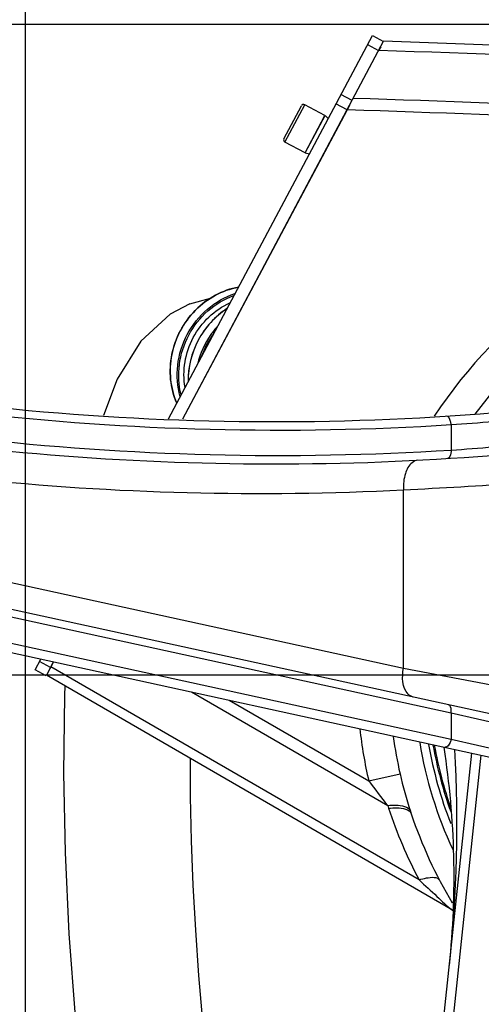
# Model space of a CAD drawing. Header units: millimetres. Extents: x 0 to 11890, y 0 to 8410.
# Tile 87 of 104: x 5937 to 6046, y 5726 to 5959. Entities that reach past the tile are written whole.
import ezdxf

# ---------------------------------------------------------------- set-up
doc = ezdxf.new("R2010")
doc.units = ezdxf.units.MM
doc.header["$LTSCALE"] = 653.95
doc.layers.get('0').update_dxf_attribs({"linetype": 'CONTINUOUS'})
for name, color, linetype in [('304102000079DXF_CONTINUOUS_LINE', 7, 'CONTINUOUS'), ('304102000082DXF_CONTINUOUS_LINE', 7, 'CONTINUOUS'), ('304102000231DXF_CONTINUOUS_LINE', 7, 'CONTINUOUS'), ('304105000173DXF_CONTINUOUS_LINE', 7, 'CONTINUOUS'), ('304109000002DXF_CONTINUOUS_LINE', 7, 'CONTINUOUS'), ('304301000041DXF_CONTINUOUS_LINE', 7, 'CONTINUOUS'), ('501023000078DXF_CONTINUOUS_LINE', 7, 'CONTINUOUS'), ('604006000006DXF_CONTINUOUS_LINE', 7, 'CONTINUOUS'), ('RB30-1-B-JSZL_DXF_DIMENSION', 7, 'CONTINUOUS'), ('RB30-1-BXIANDXF_CONTINUOUS_LINE', 7, 'CONTINUOUS')]:
    doc.layers.add(name, color=color, linetype=linetype)
doc.styles.get("Standard").update_dxf_attribs({"font": 'txt', "width": 0.7})
doc.dimstyles.new('DIMSTYLE_10', dxfattribs={"dimtxt": 70, "dimasz": 50, "dimexe": 1.5, "dimexo": 0, "dimgap": 1.75, "dimtad": 1, "dimdsep": 46, "dimtxsty": 'Standard', "dimblk": '_FILLED', "dimblk1": '_FILLED', "dimblk2": '_FILLED', "dimcen": 0.09, "dimclrt": 5, "dimazin": 2, "dimtp": 1.2, "dimtm": 1.2, "dimtfac": 1, "dimtofl": 0, "dimtmove": 0, "dimatfit": 3, "dimldrblk": '_FILLED', "dimfxl": 0, "dimtolj": 1, "dimarcsym": 0})
doc.dimstyles.new('DIMSTYLE_13', dxfattribs={"dimtxt": 70, "dimasz": 50, "dimexe": 1.5, "dimexo": 0, "dimgap": 1.75, "dimtad": 1, "dimdec": 1, "dimdsep": 46, "dimtxsty": 'Standard', "dimblk": '_FILLED', "dimblk1": '_FILLED', "dimblk2": '_FILLED', "dimcen": 0.09, "dimclrt": 5, "dimazin": 2, "dimtp": 1.2, "dimtm": 1.2, "dimtfac": 1, "dimtdec": 1, "dimtofl": 0, "dimtmove": 0, "dimatfit": 3, "dimldrblk": '_FILLED', "dimfxl": 0, "dimtolj": 1, "dimarcsym": 0})
doc.dimstyles.new('DIMSTYLE_3', dxfattribs={"dimtxt": 70, "dimasz": 50, "dimexe": 1.5, "dimexo": 0, "dimgap": 1.75, "dimtad": 0, "dimtih": 1, "dimtoh": 1, "dimdec": 1, "dimdsep": 46, "dimtxsty": 'Standard', "dimblk": '_FILLED', "dimblk1": '_FILLED', "dimblk2": '_FILLED', "dimcen": 0.09, "dimclrt": 5, "dimazin": 2, "dimtp": 0.8, "dimtm": 0.8, "dimtfac": 1, "dimtdec": 1, "dimtofl": 0, "dimtmove": 0, "dimatfit": 3, "dimldrblk": '_FILLED', "dimfxl": 0, "dimtolj": 1, "dimarcsym": 0})
doc.dimstyles.new('DIMSTYLE_4', dxfattribs={"dimtxt": 70, "dimasz": 50, "dimexe": 1.5, "dimexo": 0, "dimgap": 1.75, "dimtad": 0, "dimtih": 1, "dimtoh": 1, "dimdsep": 46, "dimtxsty": 'Standard', "dimblk": '_FILLED', "dimblk1": '_FILLED', "dimblk2": '_FILLED', "dimcen": 0.09, "dimclrt": 5, "dimazin": 2, "dimtp": 0.1, "dimtm": 0.1, "dimtfac": 1, "dimtofl": 0, "dimtmove": 0, "dimatfit": 3, "dimldrblk": '_FILLED', "dimfxl": 0, "dimtolj": 1, "dimarcsym": 0})
doc.dimstyles.new('DIMSTYLE_5', dxfattribs={"dimtxt": 70, "dimasz": 50, "dimexe": 1.5, "dimexo": 0, "dimgap": 1.75, "dimtad": 0, "dimtih": 1, "dimtoh": 1, "dimdsep": 46, "dimtxsty": 'Standard', "dimblk": '_FILLED', "dimblk1": '_FILLED', "dimblk2": '_FILLED', "dimcen": 0.09, "dimclrt": 5, "dimazin": 2, "dimtp": 1.2, "dimtm": 1.2, "dimtfac": 1, "dimtofl": 0, "dimtmove": 0, "dimatfit": 3, "dimldrblk": '_FILLED', "dimfxl": 0, "dimtolj": 1, "dimarcsym": 0})
doc.dimstyles.new('DIMSTYLE_8', dxfattribs={"dimtxt": 70, "dimasz": 50, "dimexe": 1.5, "dimexo": 0, "dimgap": 1.75, "dimtad": 1, "dimdsep": 46, "dimtxsty": 'Standard', "dimblk": '_FILLED', "dimblk1": '_FILLED', "dimblk2": '_FILLED', "dimcen": 0.09, "dimclrt": 5, "dimazin": 2, "dimtp": 0.8, "dimtm": 0.8, "dimtfac": 1, "dimtofl": 0, "dimtmove": 0, "dimatfit": 3, "dimldrblk": '_FILLED', "dimfxl": 0, "dimtolj": 1, "dimarcsym": 0})
doc.dimstyles.new('DIMSTYLE_9', dxfattribs={"dimtxt": 70, "dimasz": 50, "dimexe": 1.5, "dimexo": 0, "dimgap": 1.75, "dimtad": 1, "dimdsep": 46, "dimtxsty": 'Standard', "dimblk": '_FILLED', "dimblk1": '_FILLED', "dimblk2": '_FILLED', "dimcen": 0.09, "dimclrt": 5, "dimazin": 2, "dimtp": 0.5, "dimtm": 0.5, "dimtfac": 1, "dimtofl": 0, "dimtmove": 0, "dimatfit": 3, "dimldrblk": '_FILLED', "dimfxl": 0, "dimtolj": 1, "dimarcsym": 0})

# ---------------------------------------------------------------- blocks, each defined once
blk = doc.blocks.new('*D9')
at = {"layer": 'RB30-1-B-JSZL_DXF_DIMENSION', "color": 2, "linetype": 'Continuous'}
blk.add_line((6469.75, 5733.13), (6469.75, 6434.96), dxfattribs=at)
blk = doc.blocks.new('_FILLED')
at = {"color": 0, "linetype": 'ByBlock'}
blk.add_solid([(0, 0), (-1, 0.17), (-1, -0.17)], dxfattribs=at)
blk = doc.blocks.new('*D10')
at = {"layer": 'RB30-1-B-JSZL_DXF_DIMENSION', "color": 2, "linetype": 'Continuous'}
blk.add_line((5937.98, 4804.16), (5937.98, 6434.96), dxfattribs=at)
blk = doc.blocks.new('*D11')
at = {"layer": 'RB30-1-B-JSZL_DXF_DIMENSION', "color": 2, "linetype": 'Continuous'}
blk.add_line((7762.98, 4950.16), (7762.98, 6434.96), dxfattribs=at)
blk = doc.blocks.new('*D19')
at = {"layer": 'RB30-1-B-JSZL_DXF_DIMENSION', "color": 2, "linetype": 'Continuous'}
for p, q in [((6081.98, 5804.16), (5526.73, 5804.16)), ((5541.73, 5804.16), (5541.73, 5439.16)), ((5541.73, 5074.16), (5541.73, 5439.16)), ((6127.98, 5074.16), (5526.73, 5074.16))]:
    blk.add_line(p, q, dxfattribs=at)
at = {"layer": 'RB30-1-B-JSZL_DXF_DIMENSION', "color": 2, "linetype": 'Continuous', "xscale": 50, "yscale": 50, "zscale": 50}
for p, rotation in [((5541.73, 5804.16), 90), ((5541.73, 5074.16), 270)]:
    blk.add_blockref('_FILLED', p, dxfattribs=dict(at, rotation=rotation))
blk = doc.blocks.new('*D20')
at = {"layer": 'RB30-1-B-JSZL_DXF_DIMENSION', "color": 2, "linetype": 'Continuous'}
for p, q in [((5937.98, 4804.16), (5937.98, 6076.14)), ((6127.98, 5850.16), (6127.98, 6076.14)), ((6032.98, 6061.14), (5735.66, 6061.14)), ((5937.98, 6061.14), (6032.98, 6061.14)), ((6127.98, 6061.14), (6032.98, 6061.14))]:
    blk.add_line(p, q, dxfattribs=at)
at = {"layer": 'RB30-1-B-JSZL_DXF_DIMENSION', "color": 2, "linetype": 'Continuous', "xscale": 50, "yscale": 50, "zscale": 50, "rotation": 180}
blk.add_blockref('_FILLED', (5937.98, 6061.14), dxfattribs=at)
at = {"layer": 'RB30-1-B-JSZL_DXF_DIMENSION', "color": 2, "linetype": 'Continuous', "xscale": 50, "yscale": 50, "zscale": 50}
blk.add_blockref('_FILLED', (6127.98, 6061.14), dxfattribs=at)
blk = doc.blocks.new('*D24')
at = {"layer": 'RB30-1-B-JSZL_DXF_DIMENSION', "color": 2, "linetype": 'Continuous'}
for p, q in [((7104.19, 5958.16), (5344.32, 5958.16)), ((5359.32, 5958.16), (5359.32, 5288.66)), ((5359.32, 4619.16), (5359.32, 5288.66)), ((5759.44, 4619.16), (5344.32, 4619.16))]:
    blk.add_line(p, q, dxfattribs=at)
at = {"layer": 'RB30-1-B-JSZL_DXF_DIMENSION', "color": 2, "linetype": 'Continuous', "xscale": 50, "yscale": 50, "zscale": 50}
for p, rotation in [((5359.32, 5958.16), 90), ((5359.32, 4619.16), 270)]:
    blk.add_blockref('_FILLED', p, dxfattribs=dict(at, rotation=rotation))
blk = doc.blocks.new('*D30')
at = {"layer": 'RB30-1-B-JSZL_DXF_DIMENSION', "color": 2, "linetype": 'Continuous'}
for p, q in [((5937.98, 4804.16), (5937.98, 6228.31)), ((7130.19, 5924.16), (7130.19, 6228.31)), ((5937.98, 6213.31), (6534.09, 6213.31)), ((7130.19, 6213.31), (6534.09, 6213.31))]:
    blk.add_line(p, q, dxfattribs=at)
at = {"layer": 'RB30-1-B-JSZL_DXF_DIMENSION', "color": 2, "linetype": 'Continuous', "xscale": 50, "yscale": 50, "zscale": 50, "rotation": 180}
blk.add_blockref('_FILLED', (5937.98, 6213.31), dxfattribs=at)
at = {"layer": 'RB30-1-B-JSZL_DXF_DIMENSION', "color": 2, "linetype": 'Continuous', "xscale": 50, "yscale": 50, "zscale": 50}
blk.add_blockref('_FILLED', (7130.19, 6213.31), dxfattribs=at)

msp = doc.modelspace()

# ---------------------------------------------------------------- linework, layer by layer
at = {"layer": '304102000079DXF_CONTINUOUS_LINE', "color": 7, "linetype": 'Continuous'}
for p, q in [((5975.217, 5864.793), (6022.736, 5954.164)), ((5943.104, 5804.399), (5944.66, 5807.324)), ((6039.022, 5748.623), (5942.979, 5804.164)), ((6029.082, 5771.986), (6029.287, 5771.363)), ((6039.022, 5748.623), (6039.221, 5748.504))]:
    msp.add_line(p, q, dxfattribs=at)
at = {"layer": '304102000079DXF_CONTINUOUS_LINE', "color": 9, "linetype": 'Continuous'}
for p, q in [((6031.135, 5755.756), (5944.025, 5806.131)), ((5977.269, 5800.207), (6023.702, 5773.356)), ((5986.166, 5798.265), (6019.219, 5779.151)), ((6019.219, 5779.151), (6026.625, 5780.854))]:
    msp.add_line(p, q, dxfattribs=at)
msp.add_lwpolyline([(6023.702, 5773.356), (6023.807, 5773.019), (6023.917, 5772.682)], dxfattribs=at)
at = {"layer": '304102000079DXF_CONTINUOUS_LINE', "color": 7, "linetype": 'Continuous'}
for centre, radius, start, end in [((5856.334, 956.933), 5000, 84.974833, 88.09282), ((6127.979, 5804.164), 104, 103.44527, 143.55151), ((6127.979, 5804.164), 104, 188.00229, 192.95166), ((6127.979, 5804.164), 97.999, 189.33481, 204.89732), ((6127.979, 5804.164), 96, 189.81555, 201.41221), ((6128.283, 5804.248), 104.314, 192.9593, 198.01531), ((6127.979, 5804.164), 104, 198.38431, 211.17093), ((6035.017, 5741.697), 8, 58.43171, 59.9595)]:
    msp.add_arc(centre, radius, start, end, dxfattribs=at)
at = {"layer": '304102000079DXF_CONTINUOUS_LINE', "color": 9, "linetype": 'Continuous'}
for centre, radius, start, end in [((5856.334, 956.933), 4997.774, 85.025578, 88.105321), ((5856.334, 956.933), 4986.26, 85.244738, 88.170166), ((5856.334, 956.933), 4983.487, 85.29945, 88.185837), ((6127.979, 5804.164), 111.599, 103.44527, 146.69065), ((6127.979, 5804.164), 111.599, 186.51673, 192.95174), ((6130.381, 5808.082), 112.195, 198.39245, 207.80005)]:
    msp.add_arc(centre, radius, start, end, dxfattribs=at)
msp.add_open_spline([(6019.219, 5779.151), (6020.707, 5777.215), (6022.122, 5775.22), (6023.7, 5773.357)], degree=3, dxfattribs=at)
for points, knots in [([(6023.703, 5773.355), (6024.344, 5773.429), (6026.12, 5773.532), (6028.596, 5773.133), (6029.082, 5771.986)], [0, 0, 0, 0, 0.3413446, 1, 1, 1, 1]), ([(6023.917, 5772.682), (6024.571, 5772.773), (6026.318, 5772.927), (6028.899, 5772.531), (6029.287, 5771.363)], [0, 0, 0, 0, 0.3489641, 1, 1, 1, 1]), ([(6031.135, 5755.756), (6031.707, 5755.938), (6033.163, 5756.32), (6035.499, 5756.578), (6035.99, 5755.646)], [0, 0, 0, 0, 0.3628594, 1, 1, 1, 1]), ([(6031.135, 5755.756), (6032.521, 5754.435), (6035.192, 5752.117), (6037.669, 5749.532), (6039.022, 5748.623)], [0, 0, 0, 0, 0.5400421, 1, 1, 1, 1])]:
    msp.add_open_spline(points, degree=3, knots=knots, dxfattribs=at)
at = {"layer": '304102000082DXF_CONTINUOUS_LINE', "color": 9, "linetype": 'Continuous'}
for p, q in [((6038.697, 5863.456), (6038.697, 5857.444)), ((6027.416, 5805.831), (6027.414, 5848.056)), ((5925.221, 5828.134), (6027.416, 5805.831)), ((6038.696, 5795.208), (5924.761, 5820.073)), ((5924.761, 5813.932), (6038.696, 5789.067)), ((6027.416, 5805.831), (6054.649, 5800.72)), ((6038.696, 5795.208), (6038.696, 5789.067)), ((6058.699, 5790.624), (6038.696, 5795.208)), ((6038.696, 5789.067), (6058.699, 5784.483))]:
    msp.add_line(p, q, dxfattribs=at)
at = {"layer": '304102000082DXF_CONTINUOUS_LINE', "color": 7, "linetype": 'Continuous'}
for p, q in [((5846.428, 5828.762), (6118.63, 5769.357)), ((6069.461, 5790.323), (5888.843, 5829.74))]:
    msp.add_line(p, q, dxfattribs=at)
for radius, start, end in [(639.378, 257.409661, 277.879982), (649.378, 260.982187, 279.43674)]:
    msp.add_arc((5997.01, 6503.542), radius, start, end, dxfattribs=at)
at = {"layer": '304102000082DXF_CONTINUOUS_LINE', "color": 9, "linetype": 'Continuous'}
for centre, radius, start, end in [((5998.043, 6504.816), 642.648, 263.452161, 273.627038), ((5999.884, 6444.874), 582.712, 273.819216, 275.792969), ((5998.042, 6504.805), 648.636, 263.512925, 273.593562), ((5999.901, 6444.11), 587.948, 273.783475, 275.739329), ((5993.223, 6504.525), 657.359, 264.062263, 272.981483), ((5987.699, 6732.848), 885.683, 272.570092, 274.335215)]:
    msp.add_arc(centre, radius, start, end, dxfattribs=at)
for points, knots in [([(6038.697, 5863.456), (6038.685, 5863.718), (6038.597, 5864.442), (6038.097, 5865.485), (6037.571, 5865.451)], [0, 0, 0, 0, 0.3323374, 1, 1, 1, 1]), ([(6038.697, 5857.444), (6038.709, 5857.194), (6038.695, 5856.498), (6038.323, 5855.479), (6037.823, 5855.447)], [0, 0, 0, 0, 0.333375, 1, 1, 1, 1]), ([(6030.863, 5855.047), (6030.357, 5855.02), (6028.888, 5854.305), (6027.615, 5851.633), (6027.369, 5849.34), (6027.416, 5848.056)], [0, 0, 0, 0, 0.1813891, 0.5408276, 1, 1, 1, 1]), ([(6029.736, 5798.992), (6029.276, 5799.092), (6027.049, 5800.652), (6027.102, 5803.786), (6027.416, 5805.831)], [0, 0, 0, 0, 0.1851026, 1, 1, 1, 1]), ([(6038.697, 5795.208), (6038.735, 5795.439), (6038.799, 5796.087), (6038.579, 5797.062), (6038.124, 5797.162)], [0, 0, 0, 0, 0.3350451, 1, 1, 1, 1]), ([(6038.697, 5789.066), (6038.653, 5788.794), (6038.47, 5788.051), (6037.815, 5786.994), (6037.271, 5787.112)], [0, 0, 0, 0, 0.3316865, 1, 1, 1, 1])]:
    msp.add_open_spline(points, degree=3, knots=knots, dxfattribs=at)
at = {"layer": '304102000231DXF_CONTINUOUS_LINE', "color": 7, "linetype": 'Continuous'}
msp.add_line((6030.392, 5660.161), (6043.591, 5785.733), dxfattribs=at)
at = {"layer": '304102000231DXF_CONTINUOUS_LINE', "color": 9, "linetype": 'Continuous'}
msp.add_line((6032.655, 5659.973), (6045.827, 5785.297), dxfattribs=at)
at = {"layer": '304102000231DXF_CONTINUOUS_LINE', "color": 7, "linetype": 'Continuous'}
msp.add_arc((5839.406, 5756.399), 200, 353.99968, 8.83771, dxfattribs=at)
at = {"layer": '304102000231DXF_CONTINUOUS_LINE', "color": 9, "linetype": 'Continuous'}
msp.add_arc((5721.078, 5769.046), 319.002, 353.96236, 3.15572, dxfattribs=at)
at = {"layer": '304105000173DXF_CONTINUOUS_LINE', "color": 7, "linetype": 'Continuous'}
for p, q in [((5971.841, 5864.835), (6020.071, 5955.543)), ((6020.071, 5955.543), (6022.72, 5954.134)), ((6022.043, 5952.86), (6021.563, 5951.958)), ((6014.65, 5938.956), (5975.182, 5864.727)), ((5940.261, 5805.442), (5941.615, 5807.988)), ((5942.91, 5804.033), (5940.261, 5805.442)), ((5944.66, 5807.324), (5942.91, 5804.033))]:
    msp.add_line(p, q, dxfattribs=at)
at = {"layer": '304105000173DXF_CONTINUOUS_LINE', "color": 9, "linetype": 'Continuous'}
for p, q in [((6018.914, 5953.366), (6021.563, 5951.958)), ((6015.29, 5940.16), (6012.641, 5941.569)), ((6014.1, 5937.922), (6011.451, 5939.33)), ((5943.955, 5805.999), (5941.307, 5807.407))]:
    msp.add_line(p, q, dxfattribs=at)
at = {"layer": '304109000002DXF_CONTINUOUS_LINE', "color": 7, "linetype": 'Continuous'}
msp.add_arc((5992.696, 5876.169), 20.395, 135.09969, 135.47784, dxfattribs=at)
at = {"layer": '304109000002DXF_CONTINUOUS_LINE', "color": 9, "linetype": 'Continuous'}
for centre, radius, start, end in [((5992.725, 5876.154), 20.41, 135.12891, 135.50675), ((5998.985, 5872.751), 20.52, 143.11949, 160.88049)]:
    msp.add_arc(centre, radius, start, end, dxfattribs=at)
at = {"layer": '304109000002DXF_CONTINUOUS_LINE', "color": 7, "linetype": 'Continuous'}
for points, knots in [([(5988.384, 5896.006), (5986.495, 5895.646), (5982.78, 5894.316), (5979.629, 5891.95), (5978.249, 5890.565)], [0, 0, 0, 0, 0.4958024, 1, 1, 1, 1]), ([(5975.752, 5872.268), (5975.419, 5874.247), (5975.431, 5878.373), (5977.426, 5884.214), (5981.153, 5889.134), (5984.567, 5891.452), (5986.393, 5892.283)], [0, 0, 0, 0, 0.2484187, 0.5, 0.7515813, 1, 1, 1, 1]), ([(5978.154, 5890.469), (5976.762, 5889.053), (5974.378, 5885.793), (5972.355, 5880.124), (5972.04, 5874.164), (5973.015, 5870.313), (5973.778, 5868.536)], [0, 0, 0, 0, 0.2523223, 0.5046295, 0.7544028, 1, 1, 1, 1]), ([(5985.677, 5890.93), (5982.86, 5889.079), (5978.112, 5883.85), (5976.432, 5876.989), (5976.472, 5873.618)], [0, 0, 0, 0, 0.5, 1, 1, 1, 1])]:
    msp.add_open_spline(points, degree=3, knots=knots, dxfattribs=at)
at = {"layer": '304109000002DXF_CONTINUOUS_LINE', "color": 9, "linetype": 'Continuous'}
for points, knots in [([(5978.261, 5890.553), (5979.639, 5891.938), (5982.785, 5894.303), (5986.494, 5895.637), (5988.379, 5895.998)], [0, 0, 0, 0, 0.5043233, 1, 1, 1, 1]), ([(5974.581, 5870.057), (5973.916, 5872.467), (5973.547, 5877.644), (5975.881, 5885.036), (5980.704, 5891.104), (5985.202, 5893.693), (5987.572, 5894.49)], [0, 0, 0, 0, 0.2479647, 0.5, 0.7520353, 1, 1, 1, 1]), ([(5974.835, 5870.529), (5974.253, 5872.849), (5973.985, 5877.794), (5976.251, 5884.839), (5980.824, 5890.657), (5985.074, 5893.2), (5987.322, 5894.015)], [0, 0, 0, 0, 0.2480718, 0.5, 0.7519282, 1, 1, 1, 1]), ([(5973.782, 5868.544), (5973.023, 5870.319), (5972.053, 5874.166), (5972.372, 5880.12), (5974.394, 5885.783), (5976.775, 5889.041), (5978.166, 5890.457)], [0, 0, 0, 0, 0.2454697, 0.4952387, 0.7476114, 1, 1, 1, 1]), ([(5983.469, 5886.754), (5982.895, 5886.122), (5980.764, 5883.461), (5979.307, 5880.263), (5978.7, 5877.784)], [0, 0, 0, 0, 0.2507112, 1, 1, 1, 1])]:
    msp.add_open_spline(points, degree=3, knots=knots, dxfattribs=at)
msp.add_open_spline([(5985.662, 5890.904), (5982.859, 5889.052), (5978.134, 5883.838), (5976.453, 5877.005), (5976.486, 5873.645)], degree=3, dxfattribs=at)
at = {"layer": '304301000041DXF_CONTINUOUS_LINE', "color": 7, "linetype": 'Continuous'}
for radius, start, end in [(95, 190.00376, 199.83645), (94.7, 190.06871, 199.58376)]:
    msp.add_arc((6127.979, 5804.164), radius, start, end, dxfattribs=at)
at = {"layer": '501023000078DXF_CONTINUOUS_LINE', "color": 7, "linetype": 'Continuous'}
for p, q in [((5999.149, 5931.104), (6003.281, 5938.874)), ((6008.86, 5936.587), (6004.092, 5939.122)), ((6004.165, 5927.758), (6008.86, 5936.587)), ((6004.165, 5927.758), (5999.397, 5930.293))]:
    msp.add_line(p, q, dxfattribs=at)
at = {"layer": '501023000078DXF_CONTINUOUS_LINE', "color": 9, "linetype": 'Continuous'}
msp.add_line((5999.397, 5930.293), (6004.092, 5939.122), dxfattribs=at)
at = {"layer": '501023000078DXF_CONTINUOUS_LINE', "color": 7, "linetype": 'Continuous'}
for centre, start, end in [((6003.811, 5938.593), 62, 152), ((5999.679, 5930.823), 152, 242)]:
    msp.add_arc(centre, 0.6, start, end, dxfattribs=at)
at = {"layer": '604006000006DXF_CONTINUOUS_LINE', "color": 7, "linetype": 'Continuous'}
for p, q in [((6004.2, 5927.739), (6008.895, 5936.569)), ((6008.796, 5936.467), (6008.895, 5936.569)), ((6008.895, 5936.569), (6009.613, 5935.873)), ((6004.229, 5927.878), (6004.2, 5927.739)), ((6004.2, 5927.739), (6005.178, 5927.533))]:
    msp.add_line(p, q, dxfattribs=at)
at = {"layer": 'RB30-1-BXIANDXF_CONTINUOUS_LINE', "color": 7, "linetype": 'Continuous'}
msp.add_line((5981.665, 5893.279), (5976.785, 5891.956), dxfattribs=at)
for points in [[(5976.919, 5892.008), (5972.269, 5889.632), (5965.287, 5883.245), (5959.709, 5874.21), (5956.443, 5865.588)], [(5947.341, 5801.641), (5947.23, 5799.4), (5947.009, 5781.027), (5947.376, 5762.199), (5948.298, 5743), (5949.765, 5723.43), (5951.792, 5703.462), (5954.413, 5683.069), (5957.695, 5662.198), (5961.771, 5640.678), (5966.942, 5617.932), (5973.542, 5593.926), (5981.841, 5569.407), (5992.066, 5545.511), (6004.453, 5523.508), (6019.001, 5505.083), (6026.261, 5499.133)], [(6026.825, 5544.415), (6021.365, 5554.016), (6015.571, 5566.129), (6010.372, 5578.784), (6005.73, 5591.737), (6001.605, 5604.787), (5997.96, 5617.76), (5994.765, 5630.488), (5991.984, 5642.815), (5989.56, 5654.736), (5987.425, 5666.368), (5985.53, 5677.826), (5983.853, 5689.141), (5982.378, 5700.325), (5981.093, 5711.386), (5979.988, 5722.332), (5979.059, 5733.167), (5978.302, 5743.881), (5977.715, 5754.483), (5977.301, 5764.981), (5977.062, 5775.366), (5977.013, 5784.482)]]:
    msp.add_lwpolyline(points, dxfattribs=at)

# ---------------------------------------------------------------- dimensions: what is measured, and where the dimension line sits
at = {"layer": 'RB30-1-B-JSZL_DXF_DIMENSION', "color": 2, "linetype": 'Continuous'}
for feature_location, offset, origin, dimstyle, picture, middle in [((5937.979482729, 4804.163652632), (0, 1630.793301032), (5937.979482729, 4804.163652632), 'DIMSTYLE_4', '*D10', (5920.479482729, 6469.956953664)), ((6469.752, 5733.127), (0, 701.83), (5937.979, 4804.164), 'DIMSTYLE_3', '*D9', (6452.252, 6469.957)), ((7762.979, 4950.164), (0, 1484.793), (5937.979, 4950.164), 'DIMSTYLE_5', '*D11', (7745.479, 6469.957))]:
    dim = msp.add_ordinate_dim(feature_location=feature_location, offset=offset, dtype=1, origin=origin, dimstyle=dimstyle, override={"dimgap": 17.500236, "dimtad": 1, "dimtih": 0, "dimtoh": 0}, dxfattribs=at)
    dim.commit()
    dim.dimension.update_dxf_attribs({"geometry": picture, "text_midpoint": middle})
for base, p2, dimstyle, picture, middle in [((7130.194, 6213.314), (7130.194, 5924.164), 'DIMSTYLE_13', '*D30', (6505.937, 6213.314)), ((6127.979, 6061.136), (6127.979, 5850.164), 'DIMSTYLE_9', '*D20', (5735.662, 6061.136))]:
    dim = msp.add_linear_dim(base=base, p1=(5937.979, 4804.164), p2=p2, dimstyle=dimstyle, dxfattribs=at)
    dim.commit()
    dim.dimension.update_dxf_attribs({"geometry": picture, "text_midpoint": middle, "dimtype": 160})
for base, p1, p2, angle, dimstyle, picture, middle in [((5359.323, 4619.164), (7104.189, 5958.164), (5759.443, 4619.164), 270, 'DIMSTYLE_10', '*D24', (5359.323, 5190.664)), ((5541.729, 5804.164), (6127.979, 5074.164), (6081.979, 5804.164), 90, 'DIMSTYLE_8', '*D19', (5541.729, 5365.664))]:
    dim = msp.add_linear_dim(base=base, p1=p1, p2=p2, angle=angle, dimstyle=dimstyle, dxfattribs=at)
    dim.commit()
    dim.dimension.update_dxf_attribs({"geometry": picture, "text_midpoint": middle, "dimtype": 160})

doc.saveas('drawing.dxf')
